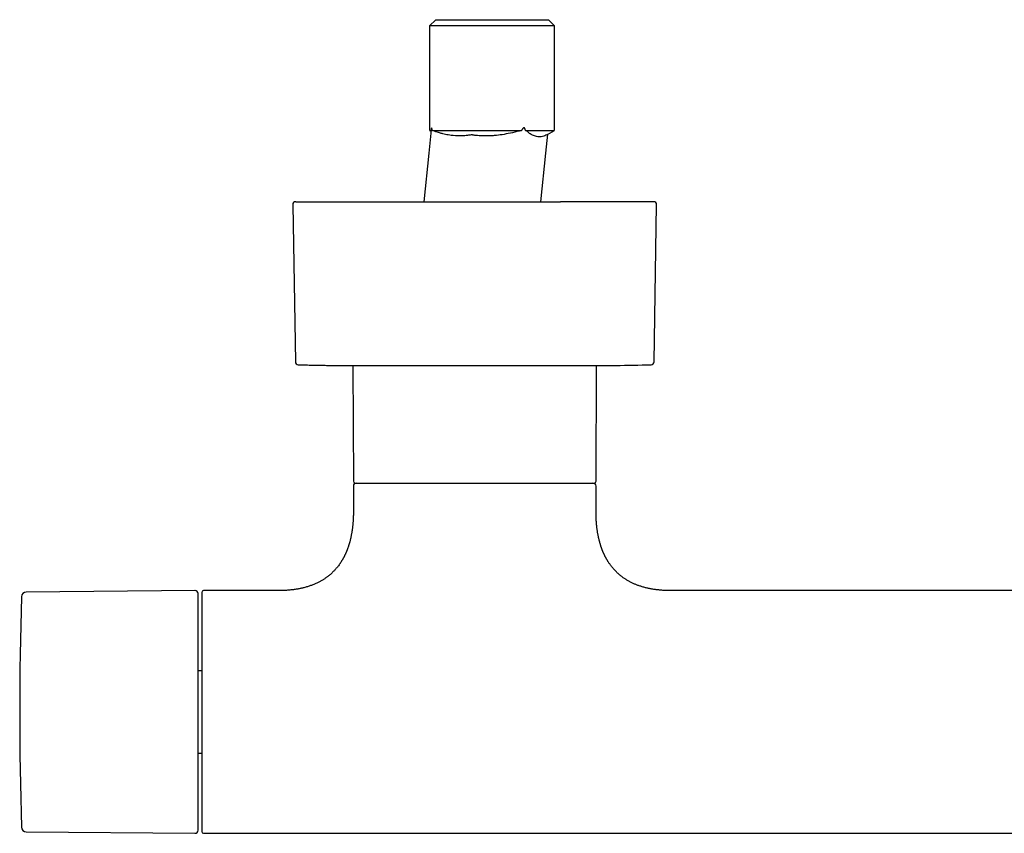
# Model space of a CAD drawing. Header units: millimetres. Extents: x 8 to 771, y 12 to 352.
# Tile 2 of 8: x 218 to 380, y 75 to 209. Entities that reach past the tile are written whole.
import ezdxf

# ---------------------------------------------------------------- set-up
doc = ezdxf.new("R2010")
doc.units = ezdxf.units.MM

msp = doc.modelspace()

# ---------------------------------------------------------------- linework, layer by layer
at = {"color": 7, "linetype": 'Continuous', "lineweight": 30}
for p, q in [((286.09, 208.6), (285.09, 207.6)), ((286.09, 208.6), (304.69, 208.6)), ((305.69, 207.6), (304.69, 208.6)), ((285.09, 207.6), (285.09, 190.42)), ((305.69, 207.6), (285.09, 207.6)), ((305.69, 190.42), (305.69, 207.6)), ((285.35, 190.47), (284.95, 186.6)), ((285.09, 190.35), (285.34, 190.35)), ((285.1, 190.35), (285.32, 190.22)), ((285.54, 190.35), (300.24, 190.35)), ((300.89, 190.35), (305.69, 190.35)), ((304.53, 189.68), (305.69, 190.35)), ((304.27, 186.6), (304.59, 189.71)), ((284.95, 186.6), (284.13, 178.6)), ((303.45, 178.6), (304.27, 186.6)), ((262.53, 178.09), (262.96, 152.23)), ((322.08, 152.23), (322.51, 178.09)), ((272.44, 151.6), (272.52, 132.53)), ((272.44, 151.6), (312.61, 151.6)), ((312.52, 132.53), (312.61, 151.6)), ((272.52, 131.74), (272.52, 127.53)), ((312.52, 127.53), (312.52, 131.74)), ((246.42, 114.53), (218.59, 114.29)), ((247.52, 114.24), (247.52, 74.84)), ((260.27, 114.54), (247.82, 114.54)), ((410.27, 114.54), (324.77, 114.54)), ((247.52, 101.32), (246.92, 101.32)), ((246.92, 87.75), (247.52, 87.75)), ((218.59, 74.78), (246.42, 74.54)), ((247.82, 74.54), (487.22, 74.54))]:
    msp.add_line(p, q, dxfattribs=at)
for centre, radius, start, end in [((263.03, 178.1), 0.5, 90, 180.9548), ((322.01, 178.1), 0.5, 359.0452, 90), ((263.46, 152.23), 0.5, 180.956, 268.6682), ((275.07, 651.6), 500, 269.6302, 270), ((309.97, 651.6), 500, 270, 271.3319), ((321.58, 152.23), 0.5, 271.3318, 359.044), ((272.82, 132.54), 0.3, 180.25, 270), ((273.02, 131.74), 0.5, 90, 180), ((312.02, 131.74), 0.5, 0, 90), ((312.22, 132.54), 0.3, 270, 359.75), ((218.6, 113.49), 0.8, 90.5, 178.327), ((246.42, 114.03), 0.5, 0, 90.5), ((247.82, 114.24), 0.3, 90, 180), ((867.52, 94.54), 649.99, 178.32705, 181.67295), ((218.6, 75.58), 0.8, 181.673, 269.5), ((246.42, 75.04), 0.5, 269.5, 0), ((247.82, 74.84), 0.3, 180, 270)]:
    msp.add_arc(centre, radius, start, end, dxfattribs=at)
for points, knots in [([(285.54, 190.35), (285.53, 190.38), (285.52, 190.42), (285.51, 190.48), (285.5, 190.54), (285.49, 190.58), (285.48, 190.61), (285.48, 190.63), (285.47, 190.64), (285.47, 190.66), (285.46, 190.67), (285.46, 190.69), (285.45, 190.71), (285.44, 190.73), (285.43, 190.74), (285.43, 190.76), (285.42, 190.76), (285.42, 190.76), (285.41, 190.76), (285.4, 190.76), (285.4, 190.75), (285.39, 190.74), (285.39, 190.73), (285.38, 190.71), (285.38, 190.69), (285.37, 190.66), (285.37, 190.63), (285.36, 190.6), (285.36, 190.57), (285.36, 190.54), (285.36, 190.51), (285.35, 190.47), (285.35, 190.45), (285.35, 190.44)], [0, 0, 0, 0, 0.077506, 0.148153, 0.212025, 0.269233, 0.293611, 0.317109, 0.339745, 0.361536, 0.382504, 0.40267, 0.422061, 0.464447, 0.503225, 0.538982, 0.557051, 0.574464, 0.591369, 0.607924, 0.640633, 0.674035, 0.694119, 0.714936, 0.736691, 0.771448, 0.809206, 0.836598, 0.86566, 0.89647, 0.929095, 0.963589, 1, 1, 1, 1]), ([(300.24, 190.35), (299.74, 190.22), (298.79, 189.98), (297.42, 189.7), (296.3, 189.54), (295.41, 189.47), (294.72, 189.44), (293.91, 189.44), (293.18, 189.48), (292.62, 189.53), (292.37, 189.56), (292.24, 189.57), (292.16, 189.6), (292.08, 189.62), (292.02, 189.63), (291.86, 189.61), (291.64, 189.57), (291.28, 189.52), (290.76, 189.47), (289.85, 189.43), (288.94, 189.48), (288.17, 189.6), (287.72, 189.69), (287.24, 189.8), (286.77, 189.93), (286.34, 190.06), (285.89, 190.24), (285.66, 190.31), (285.54, 190.35)], [0, 0, 0, 0, 0.091643, 0.174006, 0.249488, 0.291706, 0.332786, 0.373205, 0.436209, 0.464047, 0.474461, 0.481121, 0.486644, 0.490747, 0.494561, 0.498365, 0.524024, 0.543841, 0.578627, 0.639563, 0.748974, 0.784425, 0.820058, 0.856104, 0.899426, 0.932427, 0.964958, 1, 1, 1, 1]), ([(300.89, 190.35), (300.89, 190.38), (300.88, 190.44), (300.86, 190.51), (300.84, 190.58), (300.82, 190.62), (300.81, 190.65), (300.8, 190.67), (300.79, 190.69), (300.77, 190.71), (300.75, 190.73), (300.73, 190.74), (300.72, 190.76), (300.7, 190.76), (300.67, 190.77), (300.64, 190.77), (300.61, 190.76), (300.59, 190.76), (300.58, 190.75), (300.57, 190.75), (300.56, 190.74), (300.55, 190.73), (300.54, 190.72), (300.51, 190.71), (300.48, 190.68), (300.43, 190.63), (300.39, 190.58), (300.34, 190.51), (300.29, 190.43), (300.26, 190.38), (300.24, 190.35)], [0, 0, 0, 0, 0.073611, 0.139699, 0.198604, 0.250799, 0.268909, 0.286211, 0.302756, 0.318601, 0.348438, 0.376358, 0.391943, 0.407218, 0.437485, 0.468615, 0.501906, 0.513186, 0.524802, 0.536783, 0.549154, 0.561937, 0.575154, 0.588822, 0.64043, 0.698359, 0.76302, 0.834711, 0.91365, 1, 1, 1, 1]), ([(304.53, 189.68), (304.53, 189.68), (304.41, 189.61), (303.98, 189.41), (303.38, 189.27), (302.85, 189.29), (302.38, 189.43), (302.02, 189.59), (301.72, 189.77), (301.44, 189.92), (301.32, 190.08), (301.17, 190.24), (300.98, 190.31), (300.89, 190.35)], [0, 0, 0, 0, 0.004788, 0.172946, 0.293882, 0.500845, 0.592377, 0.68516, 0.791907, 0.84936, 0.890771, 0.947525, 1, 1, 1, 1]), ([(263.03, 178.6), (263.03, 178.6), (263.03, 178.6), (263.04, 178.6), (263.07, 178.6), (263.1, 178.6), (263.12, 178.6), (263.15, 178.6), (263.17, 178.6), (263.19, 178.6), (263.21, 178.6), (263.23, 178.6), (263.27, 178.6), (263.33, 178.6), (263.42, 178.6), (263.53, 178.6), (263.64, 178.6), (263.77, 178.6), (263.89, 178.6), (264.01, 178.6), (264.11, 178.6), (264.22, 178.6), (264.34, 178.6), (264.46, 178.6), (264.58, 178.6), (264.72, 178.6), (264.89, 178.6), (265.08, 178.6), (265.28, 178.6), (265.49, 178.6), (265.7, 178.6), (265.92, 178.6), (266.15, 178.6), (266.39, 178.6), (266.65, 178.6), (266.91, 178.6), (267.2, 178.6), (267.49, 178.6), (267.8, 178.6), (268.11, 178.6), (268.39, 178.6), (268.65, 178.6), (268.87, 178.6), (269.1, 178.6), (269.34, 178.6), (269.58, 178.6), (269.83, 178.6), (270.12, 178.6), (270.45, 178.6), (270.83, 178.6), (271.22, 178.6), (271.61, 178.6), (271.98, 178.6), (272.31, 178.6), (272.61, 178.6), (272.86, 178.6), (273.04, 178.6), (273.17, 178.6), (273.29, 178.6), (273.41, 178.6), (273.54, 178.6), (273.76, 178.6), (274.09, 178.6), (274.53, 178.6), (274.97, 178.6), (275.42, 178.6), (275.88, 178.6), (276.29, 178.6), (276.66, 178.6), (276.97, 178.6), (277.29, 178.6), (277.61, 178.6), (277.94, 178.6), (278.27, 178.6), (278.65, 178.6), (279.1, 178.6), (279.61, 178.6), (280.12, 178.6), (280.64, 178.6), (281.16, 178.6), (281.68, 178.6), (282.18, 178.6), (282.69, 178.6), (283.19, 178.6), (283.7, 178.6), (284.23, 178.6), (284.77, 178.6), (285.32, 178.6), (285.87, 178.6), (286.42, 178.6), (286.98, 178.6), (287.48, 178.6), (287.91, 178.6), (288.29, 178.6), (288.67, 178.6), (289.05, 178.6), (289.43, 178.6), (289.81, 178.6), (290.25, 178.6), (290.75, 178.6), (291.31, 178.6), (291.86, 178.6), (292.42, 178.6), (292.97, 178.6), (293.5, 178.6), (294.02, 178.6), (294.5, 178.6), (294.89, 178.6), (295.18, 178.6), (295.37, 178.6), (295.57, 178.6), (295.76, 178.6), (295.95, 178.6), (296.28, 178.6), (296.73, 178.6), (297.33, 178.6), (297.92, 178.6), (298.5, 178.6), (299.08, 178.6), (299.6, 178.6), (300.06, 178.6), (300.44, 178.6), (300.83, 178.6), (301.22, 178.6), (301.6, 178.6), (301.97, 178.6), (302.38, 178.6), (302.83, 178.6), (303.33, 178.6), (303.82, 178.6), (304.31, 178.6), (304.79, 178.6), (305.27, 178.6), (305.73, 178.6), (306.2, 178.6), (306.51, 178.6), (306.66, 178.6)], [0, 0, 0, 0, 0.007376, 0.016468, 0.024471, 0.032478, 0.040491, 0.043642, 0.046793, 0.049947, 0.053102, 0.056259, 0.059417, 0.06923, 0.079027, 0.088813, 0.098592, 0.108369, 0.118147, 0.124735, 0.131326, 0.137923, 0.144525, 0.151135, 0.157482, 0.163711, 0.172423, 0.181127, 0.189827, 0.198524, 0.207221, 0.215767, 0.224319, 0.23288, 0.241453, 0.250706, 0.259948, 0.26918, 0.278406, 0.28763, 0.296855, 0.303071, 0.309289, 0.315512, 0.321739, 0.327973, 0.334474, 0.341079, 0.350315, 0.359541, 0.368762, 0.37798, 0.387199, 0.393962, 0.400728, 0.4075, 0.410162, 0.412825, 0.415489, 0.418154, 0.420821, 0.423489, 0.432618, 0.441733, 0.450837, 0.459934, 0.469027, 0.478119, 0.484244, 0.49037, 0.4965, 0.502633, 0.508772, 0.514917, 0.521069, 0.530393, 0.539703, 0.549001, 0.558291, 0.567577, 0.576862, 0.585619, 0.594381, 0.603151, 0.611932, 0.620726, 0.630051, 0.63936, 0.648659, 0.657949, 0.667235, 0.67652, 0.682774, 0.689031, 0.695291, 0.701555, 0.707825, 0.714101, 0.720385, 0.729513, 0.738629, 0.747733, 0.75683, 0.765923, 0.775015, 0.783018, 0.791025, 0.799038, 0.802189, 0.80534, 0.808494, 0.811649, 0.814806, 0.817965, 0.827777, 0.837574, 0.84736, 0.857139, 0.866916, 0.876694, 0.883282, 0.889874, 0.89647, 0.903072, 0.909682, 0.91603, 0.922259, 0.930972, 0.939676, 0.948376, 0.957073, 0.96577, 0.974316, 0.982868, 0.991428, 1, 1, 1, 1]), ([(322.01, 178.6), (322.01, 178.6), (322.01, 178.6), (322, 178.6), (321.99, 178.6), (321.96, 178.6), (321.92, 178.6), (321.88, 178.6), (321.84, 178.6), (321.79, 178.6), (321.74, 178.6), (321.68, 178.6), (321.61, 178.6), (321.54, 178.6), (321.45, 178.6), (321.35, 178.6), (321.23, 178.6), (321.1, 178.6), (320.97, 178.6), (320.82, 178.6), (320.66, 178.6), (320.48, 178.6), (320.29, 178.6), (320.1, 178.6), (319.89, 178.6), (319.68, 178.6), (319.46, 178.6), (319.24, 178.6), (319.01, 178.6), (318.77, 178.6), (318.54, 178.6), (318.32, 178.6), (318.11, 178.6), (317.9, 178.6), (317.69, 178.6), (317.47, 178.6), (317.24, 178.6), (317.02, 178.6), (316.76, 178.6), (316.48, 178.6), (316.17, 178.6), (315.85, 178.6), (315.53, 178.6), (315.25, 178.6), (315.03, 178.6), (314.87, 178.6), (314.7, 178.6), (314.54, 178.6), (314.37, 178.6), (314.2, 178.6), (314.03, 178.6), (313.79, 178.6), (313.49, 178.6), (313.12, 178.6), (312.77, 178.6), (312.44, 178.6), (312.15, 178.6), (311.84, 178.6), (311.54, 178.6), (311.23, 178.6), (310.93, 178.6), (310.59, 178.6), (310.2, 178.6), (309.78, 178.6), (309.34, 178.6), (308.9, 178.6), (308.46, 178.6), (308.02, 178.6), (307.57, 178.6), (307.12, 178.6), (306.81, 178.6), (306.66, 178.6)], [0, 0, 0, 0, 0.007341, 0.02393, 0.040534, 0.057156, 0.073802, 0.087333, 0.100847, 0.114346, 0.127833, 0.141311, 0.154782, 0.16825, 0.181717, 0.198651, 0.215593, 0.23255, 0.249526, 0.266529, 0.284567, 0.302575, 0.32056, 0.338529, 0.356488, 0.374444, 0.391377, 0.408319, 0.425276, 0.442253, 0.459255, 0.472503, 0.485735, 0.498952, 0.512158, 0.525355, 0.538546, 0.551734, 0.564922, 0.581503, 0.598092, 0.614696, 0.631318, 0.647964, 0.65594, 0.663911, 0.671876, 0.679835, 0.687791, 0.695743, 0.703691, 0.711637, 0.728279, 0.744917, 0.761556, 0.774295, 0.78704, 0.799794, 0.812559, 0.825338, 0.837613, 0.849662, 0.866513, 0.883348, 0.900173, 0.916992, 0.933812, 0.950337, 0.966874, 0.983426, 1, 1, 1, 1]), ([(263.46, 151.73), (263.55, 151.73), (263.98, 151.72), (264.74, 151.71), (265.72, 151.69), (266.69, 151.67), (267.63, 151.65), (268.56, 151.64), (269.46, 151.63), (270.32, 151.62), (271.12, 151.61), (271.63, 151.61), (271.86, 151.61)], [0, 0, 0, 0, 0.034688, 0.153365, 0.270323, 0.385312, 0.498026, 0.608091, 0.715041, 0.81829, 0.917096, 1, 1, 1, 1]), ([(272.82, 132.24), (272.82, 132.24), (272.82, 132.24), (272.82, 132.24), (272.83, 132.24), (272.84, 132.24), (272.85, 132.24), (272.87, 132.24), (272.89, 132.24), (272.93, 132.24), (272.98, 132.24), (273.04, 132.24), (273.1, 132.24), (273.15, 132.24), (273.18, 132.24), (273.2, 132.24), (273.21, 132.24), (273.23, 132.24), (273.24, 132.24), (273.26, 132.24), (273.31, 132.24), (273.38, 132.24), (273.5, 132.24), (273.62, 132.24), (273.74, 132.24), (273.83, 132.24), (273.89, 132.24), (273.96, 132.24), (274.04, 132.24), (274.11, 132.24), (274.18, 132.24), (274.28, 132.24), (274.42, 132.24), (274.61, 132.24), (274.81, 132.24), (275.01, 132.24), (275.16, 132.24), (275.23, 132.24)], [0, 0, 0, 0, 0.007011, 0.033032, 0.059062, 0.085107, 0.109679, 0.133611, 0.175453, 0.21726, 0.259051, 0.300844, 0.337639, 0.374461, 0.382733, 0.391007, 0.399283, 0.407561, 0.415843, 0.424127, 0.432414, 0.479694, 0.526923, 0.574127, 0.621333, 0.642535, 0.663745, 0.684966, 0.706199, 0.727448, 0.74695, 0.765707, 0.812566, 0.859399, 0.906232, 0.95309, 1, 1, 1, 1]), ([(275.23, 132.24), (275.3, 132.24), (275.43, 132.24), (275.64, 132.24), (275.86, 132.24), (276.04, 132.24), (276.18, 132.24), (276.29, 132.24), (276.39, 132.24), (276.5, 132.24), (276.61, 132.24), (276.73, 132.24), (276.91, 132.24), (277.15, 132.24), (277.46, 132.24), (277.74, 132.24), (278, 132.24), (278.16, 132.24), (278.27, 132.24), (278.32, 132.24), (278.37, 132.24), (278.42, 132.24), (278.47, 132.24), (278.52, 132.24), (278.65, 132.24), (278.87, 132.24), (279.17, 132.24), (279.48, 132.24), (279.8, 132.24), (280.08, 132.24), (280.31, 132.24), (280.49, 132.24), (280.68, 132.24), (280.87, 132.24), (281.07, 132.24), (281.27, 132.24), (281.51, 132.24), (281.78, 132.24), (282.08, 132.24), (282.39, 132.24), (282.7, 132.24), (282.97, 132.24), (283.19, 132.24), (283.36, 132.24), (283.52, 132.24), (283.69, 132.24), (283.85, 132.24), (284.02, 132.24), (284.19, 132.24), (284.39, 132.24), (284.61, 132.24), (284.87, 132.24), (285.14, 132.24), (285.4, 132.24), (285.66, 132.24), (285.93, 132.24), (286.2, 132.24), (286.49, 132.24), (286.81, 132.24), (287.14, 132.24), (287.41, 132.24), (287.63, 132.24), (287.79, 132.24), (287.95, 132.24), (288.11, 132.24), (288.33, 132.24), (288.61, 132.24), (288.96, 132.24), (289.31, 132.24), (289.65, 132.24), (290, 132.24), (290.36, 132.24), (290.69, 132.24), (291, 132.24), (291.29, 132.24), (291.57, 132.24), (291.86, 132.24), (292.15, 132.24), (292.43, 132.24), (292.75, 132.24), (293.1, 132.24), (293.47, 132.24), (293.85, 132.24), (294.22, 132.24), (294.59, 132.24), (294.97, 132.24), (295.34, 132.24), (295.7, 132.24), (296.04, 132.24), (296.39, 132.24), (296.73, 132.24), (297.08, 132.24), (297.45, 132.24), (297.86, 132.24), (298.3, 132.24), (298.73, 132.24), (299.16, 132.24), (299.59, 132.24), (300.01, 132.24), (300.41, 132.24), (300.81, 132.24), (301.2, 132.24), (301.59, 132.24), (301.98, 132.24), (302.37, 132.24), (302.76, 132.24), (303.15, 132.24), (303.54, 132.24), (303.91, 132.24), (304.26, 132.24), (304.57, 132.24), (304.85, 132.24), (305.13, 132.24), (305.4, 132.24), (305.67, 132.24), (305.94, 132.24), (306.21, 132.24), (306.49, 132.24), (306.75, 132.24), (307.02, 132.24), (307.28, 132.24), (307.53, 132.24), (307.75, 132.24), (307.95, 132.24), (308.14, 132.24), (308.31, 132.24), (308.49, 132.24), (308.66, 132.24), (308.83, 132.24), (309, 132.24), (309.17, 132.24), (309.33, 132.24), (309.5, 132.24), (309.66, 132.24), (309.81, 132.24), (309.96, 132.24), (310.11, 132.24), (310.26, 132.24), (310.4, 132.24), (310.55, 132.24), (310.67, 132.24), (310.75, 132.24), (310.8, 132.24), (310.85, 132.24), (310.91, 132.24), (310.96, 132.24), (311.02, 132.24), (311.11, 132.24), (311.2, 132.24), (311.3, 132.24), (311.38, 132.24), (311.47, 132.24), (311.55, 132.24), (311.62, 132.24), (311.7, 132.24), (311.8, 132.24), (311.87, 132.24), (311.92, 132.24), (311.94, 132.24), (311.96, 132.24), (311.98, 132.24), (312, 132.24), (312.03, 132.24), (312.07, 132.24), (312.11, 132.24), (312.14, 132.24), (312.17, 132.24), (312.19, 132.24), (312.21, 132.24), (312.22, 132.24), (312.22, 132.24), (312.22, 132.24), (312.22, 132.24)], [0, 0, 0, 0, 0.007908, 0.015809, 0.023706, 0.031604, 0.03515, 0.038698, 0.042247, 0.045798, 0.04935, 0.053232, 0.05725, 0.066617, 0.075978, 0.085338, 0.091518, 0.097703, 0.099092, 0.100481, 0.101871, 0.103261, 0.104651, 0.106042, 0.107433, 0.115507, 0.12357, 0.131627, 0.139681, 0.147735, 0.152257, 0.156782, 0.161309, 0.165839, 0.170373, 0.175185, 0.180109, 0.187003, 0.193898, 0.200795, 0.207751, 0.215025, 0.218596, 0.222167, 0.225737, 0.229309, 0.23288, 0.236453, 0.240028, 0.243604, 0.249035, 0.254465, 0.259893, 0.265322, 0.270752, 0.276184, 0.28162, 0.287271, 0.293941, 0.300608, 0.307277, 0.310421, 0.313566, 0.316712, 0.31986, 0.323008, 0.32978, 0.336547, 0.343314, 0.350081, 0.356851, 0.363626, 0.370584, 0.376094, 0.381603, 0.387112, 0.392621, 0.398131, 0.403645, 0.409163, 0.416389, 0.42361, 0.430829, 0.438049, 0.445272, 0.452502, 0.459854, 0.466626, 0.473395, 0.480164, 0.486934, 0.493709, 0.500489, 0.509245, 0.517995, 0.526742, 0.535493, 0.544251, 0.553056, 0.561371, 0.569683, 0.577996, 0.586314, 0.59464, 0.603464, 0.612282, 0.621098, 0.629916, 0.638743, 0.647528, 0.654404, 0.661278, 0.668151, 0.675026, 0.681905, 0.688791, 0.696182, 0.703568, 0.710952, 0.718337, 0.725725, 0.73312, 0.74039, 0.746065, 0.751738, 0.75741, 0.763083, 0.768757, 0.774435, 0.780117, 0.786257, 0.792394, 0.798528, 0.804663, 0.810799, 0.816938, 0.823081, 0.829038, 0.835987, 0.842934, 0.849881, 0.852611, 0.855342, 0.858073, 0.860805, 0.863538, 0.866272, 0.871958, 0.877643, 0.883325, 0.889008, 0.894693, 0.90038, 0.90607, 0.911539, 0.921095, 0.930649, 0.933152, 0.935656, 0.93816, 0.940664, 0.94317, 0.945676, 0.952289, 0.9589, 0.96551, 0.972122, 0.978738, 0.985211, 0.991479, 0.996403, 1, 1, 1, 1]), ([(272.52, 127.54), (272.52, 127.44), (272.52, 127.24), (272.52, 126.95), (272.51, 126.67), (272.5, 126.4), (272.48, 126.14), (272.47, 125.88), (272.45, 125.63), (272.42, 125.37), (272.4, 125.12), (272.37, 124.88), (272.34, 124.64), (272.3, 124.4), (272.27, 124.17), (272.23, 123.93), (272.19, 123.71), (272.14, 123.49), (272.1, 123.29), (272.06, 123.09), (272.01, 122.91), (271.97, 122.72), (271.92, 122.54), (271.87, 122.35), (271.82, 122.18), (271.77, 122.02), (271.72, 121.87), (271.67, 121.73), (271.63, 121.6), (271.58, 121.48), (271.54, 121.36), (271.5, 121.26), (271.46, 121.16), (271.43, 121.08), (271.4, 121), (271.37, 120.93), (271.34, 120.87), (271.31, 120.8), (271.28, 120.73), (271.25, 120.65), (271.2, 120.55), (271.16, 120.46), (271.11, 120.36), (271.06, 120.25), (271.02, 120.17), (270.98, 120.09), (270.96, 120.05), (270.94, 120.02), (270.92, 119.99), (270.91, 119.96), (270.89, 119.92), (270.86, 119.88), (270.83, 119.82), (270.79, 119.74), (270.74, 119.66), (270.69, 119.57), (270.62, 119.46), (270.56, 119.35), (270.49, 119.24), (270.41, 119.13), (270.3, 118.97), (270.16, 118.76), (269.98, 118.52), (269.8, 118.3), (269.63, 118.1), (269.46, 117.91), (269.3, 117.74), (269.16, 117.6), (269.04, 117.48), (268.92, 117.37), (268.79, 117.26), (268.66, 117.14), (268.52, 117.03), (268.37, 116.91), (268.22, 116.79), (268.06, 116.67), (267.89, 116.55), (267.71, 116.43), (267.52, 116.31), (267.33, 116.2), (267.13, 116.08), (266.92, 115.97), (266.7, 115.86), (266.47, 115.75), (266.24, 115.64), (265.99, 115.53), (265.74, 115.43), (265.48, 115.34), (265.22, 115.25), (264.94, 115.16), (264.66, 115.08), (264.39, 115.01), (264.12, 114.94), (263.87, 114.89), (263.61, 114.84), (263.35, 114.79), (263.07, 114.74), (262.79, 114.7), (262.5, 114.66), (262.21, 114.63), (261.93, 114.6), (261.65, 114.58), (261.36, 114.56), (261.06, 114.55), (260.75, 114.54), (260.49, 114.54), (260.33, 114.54), (260.27, 114.54)], [0, 0, 0, 0, 0.0145295, 0.0286377, 0.0423343, 0.0556291, 0.0685314, 0.0810501, 0.0931941, 0.1061297, 0.1186331, 0.1307147, 0.1423847, 0.1536528, 0.1657656, 0.1774019, 0.1885733, 0.1992911, 0.2095659, 0.2194078, 0.2288262, 0.2378302, 0.2475695, 0.256796, 0.2655204, 0.2737527, 0.2815021, 0.2887768, 0.2955848, 0.301933, 0.3078279, 0.3132754, 0.3182806, 0.3228484, 0.3269829, 0.3306878, 0.3339665, 0.3368359, 0.3410116, 0.3455777, 0.350531, 0.3558679, 0.3613238, 0.3662781, 0.3732539, 0.3758404, 0.3780777, 0.3799703, 0.3816169, 0.3833422, 0.3851719, 0.3871058, 0.3909207, 0.3950825, 0.3995892, 0.4051263, 0.4111026, 0.4175089, 0.424069, 0.4306354, 0.4372089, 0.4527364, 0.4683212, 0.4809953, 0.4937238, 0.5065153, 0.5193784, 0.5275049, 0.5356659, 0.5438638, 0.5521139, 0.5606253, 0.569474, 0.5786646, 0.5882024, 0.5980937, 0.6083454, 0.6187729, 0.6295644, 0.6407298, 0.6522796, 0.6637908, 0.675682, 0.6879656, 0.7006554, 0.7137662, 0.7273136, 0.7405023, 0.7541094, 0.7681511, 0.7826445, 0.7976074, 0.8098575, 0.8224266, 0.835325, 0.8485631, 0.8621521, 0.8761034, 0.8904286, 0.9051399, 0.9186894, 0.9325695, 0.9467897, 0.9613598, 0.9762897, 0.9915895, 1, 1, 1, 1]), ([(324.77, 114.54), (324.71, 114.54), (324.55, 114.54), (324.29, 114.54), (323.99, 114.55), (323.69, 114.56), (323.4, 114.58), (323.12, 114.6), (322.85, 114.63), (322.59, 114.66), (322.32, 114.69), (322.04, 114.73), (321.75, 114.78), (321.47, 114.83), (321.2, 114.88), (320.93, 114.94), (320.67, 115), (320.41, 115.07), (320.15, 115.15), (319.9, 115.23), (319.66, 115.31), (319.42, 115.39), (319.2, 115.48), (318.98, 115.57), (318.75, 115.66), (318.53, 115.76), (318.32, 115.87), (318.12, 115.97), (317.91, 116.08), (317.71, 116.2), (317.5, 116.33), (317.3, 116.46), (317.11, 116.58), (316.93, 116.71), (316.77, 116.83), (316.61, 116.95), (316.47, 117.07), (316.33, 117.19), (316.21, 117.3), (316.05, 117.44), (315.87, 117.62), (315.66, 117.83), (315.46, 118.05), (315.27, 118.27), (315.09, 118.49), (314.93, 118.7), (314.77, 118.91), (314.63, 119.13), (314.51, 119.31), (314.42, 119.46), (314.35, 119.57), (314.29, 119.68), (314.24, 119.77), (314.19, 119.86), (314.15, 119.93), (314.12, 119.99), (314.09, 120.04), (314.07, 120.09), (314.04, 120.13), (314.02, 120.18), (314, 120.22), (313.98, 120.27), (313.95, 120.32), (313.93, 120.37), (313.9, 120.42), (313.88, 120.47), (313.85, 120.54), (313.82, 120.61), (313.79, 120.67), (313.76, 120.73), (313.73, 120.79), (313.71, 120.84), (313.69, 120.89), (313.67, 120.94), (313.65, 121), (313.62, 121.06), (313.59, 121.13), (313.56, 121.21), (313.53, 121.29), (313.5, 121.38), (313.46, 121.48), (313.42, 121.58), (313.38, 121.7), (313.34, 121.82), (313.3, 121.95), (313.26, 122.08), (313.21, 122.23), (313.17, 122.38), (313.12, 122.54), (313.08, 122.7), (313.04, 122.88), (313, 123.05), (312.95, 123.24), (312.91, 123.43), (312.87, 123.63), (312.83, 123.84), (312.79, 124.05), (312.76, 124.26), (312.73, 124.49), (312.69, 124.72), (312.66, 124.96), (312.64, 125.21), (312.61, 125.47), (312.59, 125.74), (312.57, 126.02), (312.55, 126.3), (312.54, 126.6), (312.53, 126.9), (312.52, 127.22), (312.52, 127.43), (312.52, 127.54)], [0, 0, 0, 0, 0.008376, 0.023642, 0.03854, 0.053078, 0.067268, 0.080874, 0.094161, 0.107139, 0.119816, 0.134527, 0.148836, 0.162757, 0.176303, 0.189486, 0.202318, 0.215929, 0.22915, 0.241995, 0.254476, 0.266606, 0.278396, 0.289858, 0.302098, 0.313967, 0.325476, 0.336637, 0.347459, 0.359889, 0.371871, 0.383417, 0.394539, 0.405249, 0.415554, 0.424908, 0.433916, 0.442583, 0.450916, 0.459107, 0.473665, 0.48815, 0.502575, 0.516954, 0.531298, 0.544058, 0.556808, 0.569556, 0.582309, 0.588941, 0.595208, 0.601055, 0.606478, 0.611474, 0.616041, 0.618866, 0.621495, 0.623927, 0.626395, 0.629183, 0.631275, 0.633782, 0.636492, 0.639324, 0.642044, 0.644559, 0.648551, 0.652205, 0.655669, 0.658942, 0.662023, 0.664911, 0.667296, 0.669936, 0.672929, 0.676276, 0.679981, 0.683971, 0.688311, 0.693004, 0.698055, 0.703569, 0.709462, 0.715739, 0.722405, 0.729468, 0.736795, 0.744517, 0.75264, 0.761171, 0.769665, 0.778543, 0.787813, 0.797482, 0.807561, 0.818057, 0.828345, 0.839022, 0.850097, 0.861579, 0.873479, 0.885805, 0.89857, 0.911784, 0.925458, 0.939605, 0.953971, 0.968817, 0.984156, 1, 1, 1, 1]), ([(246.92, 75.04), (246.92, 75.04), (246.92, 75.04), (246.92, 75.06), (246.92, 75.08), (246.92, 75.12), (246.92, 75.16), (246.92, 75.2), (246.92, 75.24), (246.92, 75.29), (246.92, 75.34), (246.92, 75.39), (246.92, 75.46), (246.92, 75.55), (246.92, 75.66), (246.92, 75.79), (246.92, 75.9), (246.92, 75.98), (246.92, 76.05), (246.92, 76.12), (246.92, 76.19), (246.92, 76.26), (246.92, 76.33), (246.92, 76.44), (246.92, 76.57), (246.92, 76.75), (246.92, 76.94), (246.92, 77.13), (246.92, 77.31), (246.92, 77.47), (246.92, 77.61), (246.92, 77.76), (246.92, 77.91), (246.92, 78.06), (246.92, 78.25), (246.92, 78.47), (246.92, 78.73), (246.92, 79), (246.92, 79.27), (246.92, 79.55), (246.92, 79.84), (246.92, 80.14), (246.92, 80.44), (246.92, 80.75), (246.92, 81.07), (246.92, 81.4), (246.92, 81.74), (246.92, 82.08), (246.92, 82.39), (246.92, 82.66), (246.92, 82.9), (246.92, 83.14), (246.92, 83.38), (246.92, 83.62), (246.92, 83.91), (246.92, 84.24), (246.92, 84.62), (246.92, 85), (246.92, 85.39), (246.92, 85.71), (246.92, 85.97), (246.92, 86.17), (246.92, 86.36), (246.92, 86.56), (246.92, 86.76), (246.92, 86.96), (246.92, 87.16), (246.92, 87.44), (246.92, 87.8), (246.92, 88.25), (246.92, 88.7), (246.92, 89.15), (246.92, 89.56), (246.92, 89.91), (246.92, 90.21), (246.92, 90.52), (246.92, 90.82), (246.92, 91.12), (246.92, 91.46), (246.92, 91.85), (246.92, 92.3), (246.92, 92.74), (246.92, 93.19), (246.92, 93.64), (246.92, 94.09), (246.92, 94.54), (246.92, 94.98), (246.92, 95.43), (246.92, 95.88), (246.92, 96.32), (246.92, 96.72), (246.92, 97.06), (246.92, 97.35), (246.92, 97.64), (246.92, 97.93), (246.92, 98.23), (246.92, 98.58), (246.92, 98.98), (246.92, 99.44), (246.92, 99.89), (246.92, 100.25), (246.92, 100.53), (246.92, 100.73), (246.92, 100.93), (246.92, 101.12), (246.92, 101.32), (246.92, 101.52), (246.92, 101.78), (246.92, 102.12), (246.92, 102.53), (246.92, 102.93), (246.92, 103.32), (246.92, 103.67), (246.92, 103.97), (246.92, 104.22), (246.92, 104.47), (246.92, 104.72), (246.92, 104.96), (246.92, 105.25), (246.92, 105.58), (246.92, 105.95), (246.92, 106.31), (246.92, 106.67), (246.92, 107.01), (246.92, 107.35), (246.92, 107.68), (246.92, 108.01), (246.92, 108.32), (246.92, 108.64), (246.92, 108.95), (246.92, 109.25), (246.92, 109.54), (246.92, 109.79), (246.92, 110), (246.92, 110.18), (246.92, 110.35), (246.92, 110.52), (246.92, 110.69), (246.92, 110.88), (246.92, 111.09), (246.92, 111.32), (246.92, 111.54), (246.92, 111.75), (246.92, 111.92), (246.92, 112.05), (246.92, 112.14), (246.92, 112.24), (246.92, 112.33), (246.92, 112.41), (246.92, 112.5), (246.92, 112.58), (246.92, 112.7), (246.92, 112.83), (246.92, 112.99), (246.92, 113.14), (246.92, 113.28), (246.92, 113.39), (246.92, 113.48), (246.92, 113.55), (246.92, 113.61), (246.92, 113.68), (246.92, 113.73), (246.92, 113.79), (246.92, 113.85), (246.92, 113.9), (246.92, 113.95), (246.92, 113.99), (246.92, 114.01), (246.92, 114.03), (246.92, 114.03), (246.92, 114.03)], [0, 0, 0, 0, 0.007319, 0.014626, 0.021926, 0.029223, 0.036519, 0.041299, 0.046082, 0.050868, 0.05566, 0.060589, 0.065668, 0.073277, 0.080876, 0.088472, 0.096068, 0.099479, 0.102892, 0.106307, 0.109723, 0.113142, 0.116565, 0.11999, 0.127209, 0.134416, 0.141614, 0.148807, 0.155998, 0.160708, 0.16542, 0.170136, 0.174855, 0.179579, 0.18431, 0.191684, 0.199044, 0.206395, 0.213741, 0.221085, 0.228301, 0.235523, 0.242755, 0.25, 0.257374, 0.264734, 0.272085, 0.279431, 0.286775, 0.291585, 0.296397, 0.301213, 0.306033, 0.310858, 0.31569, 0.322909, 0.330116, 0.337314, 0.344507, 0.351699, 0.355231, 0.358764, 0.362299, 0.365836, 0.369375, 0.372917, 0.376462, 0.380011, 0.38777, 0.395516, 0.403253, 0.410987, 0.418721, 0.423788, 0.428858, 0.433933, 0.439014, 0.443966, 0.448756, 0.456079, 0.463395, 0.470707, 0.47802, 0.485337, 0.492662, 0.5, 0.507318, 0.514624, 0.521924, 0.52922, 0.536517, 0.541297, 0.54608, 0.550867, 0.55566, 0.560589, 0.565668, 0.573277, 0.580876, 0.588472, 0.596068, 0.599479, 0.602892, 0.606307, 0.609723, 0.613142, 0.616565, 0.61999, 0.627209, 0.634416, 0.641614, 0.648807, 0.655998, 0.660708, 0.66542, 0.670136, 0.674855, 0.679579, 0.68431, 0.691684, 0.699044, 0.706395, 0.713741, 0.721085, 0.728301, 0.735523, 0.742755, 0.75, 0.757374, 0.764734, 0.772085, 0.779431, 0.786775, 0.791585, 0.796397, 0.801213, 0.806033, 0.810858, 0.81569, 0.822909, 0.830116, 0.837314, 0.844507, 0.851699, 0.855231, 0.858764, 0.862299, 0.865836, 0.869375, 0.872917, 0.876462, 0.880011, 0.88777, 0.895516, 0.903253, 0.910987, 0.918721, 0.923788, 0.928858, 0.933933, 0.939014, 0.943966, 0.948757, 0.956081, 0.963397, 0.970709, 0.978022, 0.985339, 0.992663, 1, 1, 1, 1])]:
    msp.add_open_spline(points, degree=3, knots=knots, dxfattribs=at)

doc.saveas('drawing.dxf')
